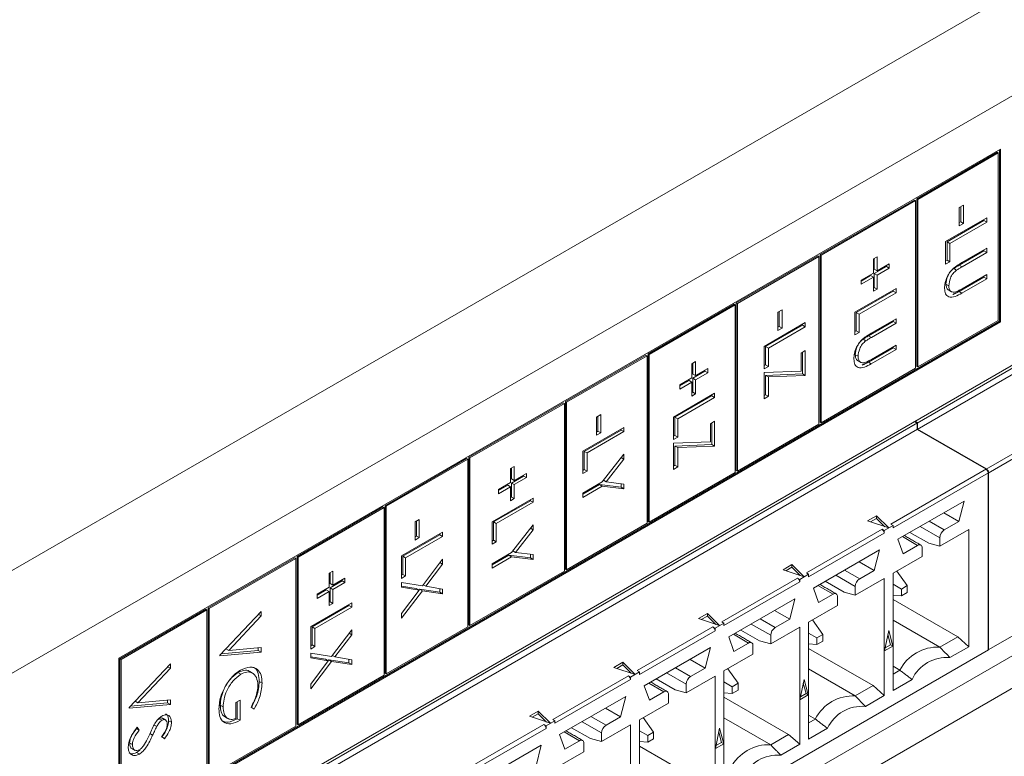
# Model space of a CAD drawing. Header units: inches. Extents: x 0.2 to 16.3, y 0.2 to 11.5.
# Tile 12 of 35: x 2.9 to 3.7, y 1.3 to 1.9. Entities that reach past the tile are written whole.
import ezdxf

# ---------------------------------------------------------------- set-up
doc = ezdxf.new("R2010")
doc.units = ezdxf.units.IN
doc.header["$MEASUREMENT"] = 0

msp = doc.modelspace()

# ---------------------------------------------------------------- linework, layer by layer
at = {"color": 7, "linetype": 'Continuous', "lineweight": 15}
for p, q in [((2.73228, 1.35861), (4.5783, 2.4243)), ((4.61554, 2.3598), (2.76952, 1.29411)), ((2.96327, 1.18059), (4.3327, 1.97115)), ((4.23588, 1.91275), (3.6444, 1.5713)), ((4.23588, 1.90739), (3.6444, 1.56594)), ((2.97677, 1.37476), (3.71403, 1.80037)), ((3.64393, 1.75883), (3.71124, 1.79769)), ((3.64486, 1.7583), (3.71217, 1.79715)), ((3.71124, 1.79769), (3.71217, 1.79715)), ((3.71217, 1.79715), (3.71217, 1.65704)), ((3.7131, 1.79983), (3.7131, 1.6565)), ((3.71403, 1.80037), (3.71403, 1.65596)), ((3.56315, 1.71219), (3.64208, 1.75776)), ((3.56407, 1.71166), (3.64301, 1.75723)), ((3.64208, 1.75776), (3.64301, 1.75723)), ((3.64301, 1.75723), (3.64301, 1.61711)), ((3.64393, 1.61871), (3.64393, 1.75883)), ((3.64393, 1.75883), (3.64486, 1.7583)), ((3.64486, 1.61818), (3.64486, 1.7583)), ((3.67958, 1.75147), (3.68311, 1.7535)), ((3.67958, 1.7362), (3.67958, 1.75147)), ((3.68075, 1.75214), (3.68075, 1.7396)), ((3.68311, 1.7535), (3.68311, 1.73824)), ((3.66813, 1.72297), (3.7025, 1.74282)), ((3.70014, 1.74061), (3.6693, 1.72281)), ((3.7025, 1.73925), (3.67165, 1.72144)), ((3.68075, 1.7396), (3.67958, 1.73892)), ((3.68311, 1.73824), (3.67958, 1.7362)), ((3.68075, 1.7396), (3.68311, 1.73824)), ((3.70014, 1.74145), (3.70014, 1.74061)), ((3.70014, 1.74061), (3.7025, 1.73925)), ((3.7025, 1.74282), (3.7025, 1.73925)), ((3.66813, 1.70414), (3.66813, 1.72297)), ((3.6693, 1.72281), (3.6693, 1.70754)), ((3.6693, 1.72281), (3.67165, 1.72144)), ((3.67165, 1.72144), (3.67165, 1.70618)), ((4.29527, 1.72309), (3.70379, 1.38163)), ((4.30913, 1.71475), (2.96327, 0.93781)), ((3.70014, 1.71517), (3.67955, 1.70328)), ((3.68174, 1.70539), (3.7025, 1.71737)), ((3.7025, 1.71381), (3.6819, 1.70192)), ((3.70014, 1.71601), (3.70014, 1.71517)), ((3.70014, 1.71517), (3.7025, 1.71381)), ((3.7025, 1.71737), (3.7025, 1.71381)), ((3.49312, 1.67177), (3.56129, 1.71112)), ((3.49405, 1.67124), (3.56222, 1.71059)), ((3.56129, 1.71112), (3.56222, 1.71059)), ((3.56222, 1.71059), (3.56222, 1.57047)), ((3.56315, 1.57208), (3.56315, 1.71219)), ((3.56315, 1.71219), (3.56407, 1.71166)), ((3.56407, 1.57154), (3.56407, 1.71166)), ((3.6077, 1.70845), (3.61079, 1.71023)), ((3.6077, 1.69674), (3.6077, 1.70845)), ((3.60843, 1.70887), (3.60843, 1.69988)), ((3.61079, 1.71023), (3.61079, 1.69852)), ((3.61079, 1.69852), (3.62092, 1.70437)), ((3.62092, 1.70437), (3.62092, 1.70081)), ((3.6693, 1.70754), (3.66813, 1.70686)), ((3.67165, 1.70618), (3.66813, 1.70414)), ((3.6693, 1.70754), (3.67165, 1.70618)), ((4.3327, 1.70115), (2.96327, 0.91059)), ((3.59757, 1.69089), (3.6077, 1.69674)), ((3.61857, 1.70217), (3.60843, 1.69632)), ((3.60843, 1.69988), (3.61079, 1.69852)), ((3.60843, 1.69632), (3.60843, 1.68462)), ((3.60843, 1.69632), (3.61079, 1.69496)), ((3.62092, 1.70081), (3.61079, 1.69496)), ((3.61857, 1.70301), (3.61857, 1.70217)), ((3.61857, 1.70217), (3.62092, 1.70081)), ((3.67498, 1.70048), (3.67733, 1.69912)), ((3.67955, 1.70328), (3.6819, 1.70192)), ((3.60535, 1.69454), (3.59757, 1.69005)), ((3.6077, 1.69318), (3.59757, 1.68733)), ((3.59757, 1.68733), (3.59757, 1.69089)), ((3.60535, 1.69454), (3.6077, 1.69318)), ((3.6077, 1.68147), (3.6077, 1.69318)), ((3.61079, 1.69496), (3.61079, 1.68325)), ((3.70014, 1.69329), (3.67938, 1.6813)), ((3.7025, 1.69193), (3.68174, 1.67994)), ((3.6819, 1.6836), (3.7025, 1.69549)), ((3.70014, 1.69413), (3.70014, 1.69329)), ((3.70014, 1.69329), (3.7025, 1.69193)), ((3.7025, 1.69549), (3.7025, 1.69193)), ((3.59228, 1.66392), (3.62665, 1.68376)), ((3.62429, 1.68156), (3.59345, 1.66375)), ((3.62665, 1.6802), (3.5958, 1.66239)), ((3.60843, 1.68462), (3.6077, 1.6842)), ((3.61079, 1.68325), (3.6077, 1.68147)), ((3.60843, 1.68462), (3.61079, 1.68325)), ((3.62429, 1.6824), (3.62429, 1.68156)), ((3.62429, 1.68156), (3.62665, 1.6802)), ((3.62665, 1.68376), (3.62665, 1.6802)), ((3.66841, 1.6875), (3.67077, 1.68614)), ((3.67938, 1.6813), (3.68174, 1.67994)), ((3.49312, 1.53165), (3.49312, 1.67177)), ((3.49312, 1.67177), (3.49405, 1.67124)), ((3.41943, 1.62923), (3.49127, 1.6707)), ((3.42036, 1.62869), (3.4922, 1.67016)), ((3.49127, 1.6707), (3.4922, 1.67016)), ((3.4922, 1.67016), (3.4922, 1.53005)), ((3.49405, 1.53112), (3.49405, 1.67124)), ((3.52789, 1.6639), (3.53141, 1.66593)), ((3.52789, 1.64863), (3.52789, 1.6639)), ((3.52906, 1.66457), (3.52906, 1.65203)), ((3.53141, 1.66593), (3.53141, 1.65066)), ((3.59228, 1.64509), (3.59228, 1.66392)), ((3.59345, 1.66375), (3.59345, 1.64849)), ((3.59345, 1.66375), (3.5958, 1.66239)), ((3.7131, 1.6565), (2.97677, 1.23142)), ((3.71403, 1.65596), (2.97677, 1.23035)), ((3.51643, 1.6354), (3.5508, 1.65524)), ((3.5508, 1.65524), (3.5508, 1.65168)), ((3.5958, 1.66239), (3.5958, 1.64713)), ((3.62429, 1.65612), (3.6037, 1.64423)), ((3.60589, 1.64633), (3.62665, 1.65832)), ((3.62429, 1.65696), (3.62429, 1.65612)), ((3.62429, 1.65612), (3.62665, 1.65476)), ((3.62665, 1.65832), (3.62665, 1.65476)), ((3.71217, 1.65704), (3.64486, 1.61818)), ((3.7131, 1.6565), (3.71403, 1.65596)), ((3.54845, 1.65304), (3.5176, 1.63523)), ((3.5508, 1.65168), (3.51996, 1.63387)), ((3.52906, 1.65203), (3.52789, 1.65135)), ((3.53141, 1.65066), (3.52789, 1.64863)), ((3.52906, 1.65203), (3.53141, 1.65066)), ((3.54845, 1.65388), (3.54845, 1.65304)), ((3.54845, 1.65304), (3.5508, 1.65168)), ((3.59345, 1.64849), (3.59228, 1.64781)), ((3.5958, 1.64713), (3.59228, 1.64509)), ((3.59345, 1.64849), (3.5958, 1.64713)), ((3.62665, 1.65476), (3.60606, 1.64287)), ((3.59913, 1.64143), (3.60148, 1.64007)), ((3.6037, 1.64423), (3.60606, 1.64287)), ((3.51643, 1.61657), (3.51643, 1.6354)), ((3.5176, 1.63523), (3.5176, 1.61997)), ((3.5176, 1.63523), (3.51996, 1.63387)), ((3.51996, 1.63387), (3.51996, 1.61861)), ((3.54728, 1.6298), (3.5508, 1.63183)), ((3.54845, 1.63047), (3.54845, 1.61233)), ((3.5508, 1.63183), (3.5508, 1.61097)), ((3.62429, 1.63423), (3.60353, 1.62225)), ((3.62665, 1.63287), (3.60589, 1.62089)), ((3.60606, 1.62455), (3.62665, 1.63644)), ((3.62429, 1.63508), (3.62429, 1.63423)), ((3.62429, 1.63423), (3.62665, 1.63287)), ((3.62665, 1.63644), (3.62665, 1.63287)), ((3.35027, 1.5893), (3.41758, 1.62816)), ((3.35119, 1.58877), (3.4185, 1.62762)), ((3.41758, 1.62816), (3.4185, 1.62762)), ((3.4185, 1.62762), (3.4185, 1.4875)), ((3.41943, 1.48911), (3.41943, 1.62923)), ((3.41943, 1.62923), (3.42036, 1.62869)), ((3.42036, 1.48858), (3.42036, 1.62869)), ((3.45601, 1.62087), (3.45909, 1.62265)), ((3.45909, 1.62265), (3.45909, 1.61095)), ((3.54728, 1.61468), (3.54728, 1.6298)), ((3.59257, 1.62845), (3.59492, 1.62709)), ((3.60353, 1.62225), (3.60589, 1.62089)), ((3.45601, 1.60917), (3.45601, 1.62087)), ((3.45673, 1.62129), (3.45673, 1.61231)), ((3.46687, 1.6146), (3.45673, 1.60875)), ((3.45909, 1.61095), (3.46923, 1.6168)), ((3.46687, 1.61544), (3.46687, 1.6146)), ((3.46687, 1.6146), (3.46923, 1.61324)), ((3.46923, 1.6168), (3.46923, 1.61324)), ((3.5176, 1.61997), (3.51643, 1.61929)), ((3.51996, 1.61861), (3.51643, 1.61657)), ((3.51643, 1.61352), (3.54728, 1.61468)), ((3.5176, 1.61997), (3.51996, 1.61861)), ((3.64301, 1.61711), (3.56407, 1.57154)), ((3.64393, 1.61871), (3.64486, 1.61818)), ((3.44587, 1.60332), (3.45601, 1.60917)), ((3.45365, 1.60697), (3.44587, 1.60248)), ((3.45601, 1.60561), (3.44587, 1.59976)), ((3.45365, 1.60697), (3.45601, 1.60561)), ((3.45601, 1.5939), (3.45601, 1.60561)), ((3.45673, 1.61231), (3.45909, 1.61095)), ((3.45673, 1.60875), (3.45673, 1.59704)), ((3.45673, 1.60875), (3.45909, 1.60739)), ((3.46923, 1.61324), (3.45909, 1.60739)), ((3.45909, 1.60739), (3.45909, 1.59568)), ((3.51643, 1.59164), (3.51643, 1.61352)), ((3.54845, 1.61233), (3.5176, 1.61117)), ((3.5176, 1.61117), (3.5176, 1.59503)), ((3.5176, 1.61117), (3.51996, 1.60981)), ((3.5508, 1.61097), (3.51996, 1.60981)), ((3.51996, 1.60981), (3.51996, 1.59367)), ((3.54845, 1.61233), (3.5508, 1.61097)), ((3.44587, 1.59976), (3.44587, 1.60332)), ((3.35027, 1.44918), (3.35027, 1.5893)), ((3.35027, 1.5893), (3.35119, 1.58877)), ((3.44058, 1.57635), (3.47496, 1.59619)), ((3.4726, 1.59399), (3.44175, 1.57618)), ((3.47496, 1.59263), (3.44411, 1.57482)), ((3.45673, 1.59704), (3.45601, 1.59662)), ((3.45909, 1.59568), (3.45601, 1.5939)), ((3.45673, 1.59704), (3.45909, 1.59568)), ((3.4726, 1.59483), (3.4726, 1.59399)), ((3.4726, 1.59399), (3.47496, 1.59263)), ((3.47496, 1.59619), (3.47496, 1.59263)), ((3.5176, 1.59503), (3.51643, 1.59436)), ((3.51996, 1.59367), (3.51643, 1.59164)), ((3.5176, 1.59503), (3.51996, 1.59367)), ((3.26948, 1.54266), (3.34841, 1.58823)), ((3.27041, 1.54213), (3.34934, 1.58769)), ((3.34841, 1.58823), (3.34934, 1.58769)), ((3.34934, 1.58769), (3.34934, 1.44758)), ((3.35119, 1.44865), (3.35119, 1.58877)), ((3.37619, 1.57632), (3.37972, 1.57836)), ((3.37619, 1.56106), (3.37619, 1.57632)), ((3.37736, 1.577), (3.37736, 1.56445)), ((3.37972, 1.57836), (3.37972, 1.56309)), ((3.44058, 1.55752), (3.44058, 1.57635)), ((3.44175, 1.57618), (3.44175, 1.56091)), ((3.44175, 1.57618), (3.44411, 1.57482)), ((3.44411, 1.57482), (3.44411, 1.55955)), ((3.47143, 1.57075), (3.47496, 1.57278)), ((3.47496, 1.57278), (3.47496, 1.55192)), ((3.64474, 1.57149), (3.64257, 1.57275)), ((3.70194, 1.53273), (3.78183, 1.57885)), ((3.78369, 1.57563), (3.70379, 1.52951)), ((3.64474, 1.57149), (2.96327, 1.17809)), ((3.64474, 1.56614), (2.96327, 1.17273)), ((3.36473, 1.54783), (3.39911, 1.56767)), ((3.39675, 1.56547), (3.3659, 1.54766)), ((3.37736, 1.56445), (3.37619, 1.56378)), ((3.37736, 1.56445), (3.37972, 1.56309)), ((3.39675, 1.56631), (3.39675, 1.56547)), ((3.39675, 1.56547), (3.39911, 1.56411)), ((3.39911, 1.56767), (3.39911, 1.56411)), ((3.47143, 1.55562), (3.47143, 1.57075)), ((3.4726, 1.57142), (3.4726, 1.55328)), ((3.56222, 1.57047), (3.49405, 1.53112)), ((3.56315, 1.57208), (3.56407, 1.57154)), ((3.64223, 1.57255), (3.6444, 1.5713)), ((3.6444, 1.5713), (3.6444, 1.56594)), ((3.70194, 1.53273), (3.6444, 1.56594)), ((3.64474, 1.56614), (3.64474, 1.57149)), ((3.70228, 1.53292), (3.64474, 1.56614)), ((3.39911, 1.56411), (3.36826, 1.5463)), ((3.37972, 1.56309), (3.37619, 1.56106)), ((3.44175, 1.56091), (3.44058, 1.56024)), ((3.44411, 1.55955), (3.44058, 1.55752)), ((3.44175, 1.56091), (3.44411, 1.55955)), ((3.44058, 1.55446), (3.47143, 1.55562)), ((3.44058, 1.53258), (3.44058, 1.55446)), ((3.4726, 1.55328), (3.44175, 1.55212)), ((3.44175, 1.55212), (3.44175, 1.53598)), ((3.44175, 1.55212), (3.44411, 1.55076)), ((3.47496, 1.55192), (3.44411, 1.55076)), ((3.44411, 1.55076), (3.44411, 1.53462)), ((3.4726, 1.55328), (3.47496, 1.55192)), ((3.19946, 1.50224), (3.26762, 1.54159)), ((3.20038, 1.50171), (3.26855, 1.54106)), ((3.26762, 1.54159), (3.26855, 1.54106)), ((3.26855, 1.54106), (3.26855, 1.40094)), ((3.26948, 1.40255), (3.26948, 1.54266)), ((3.26948, 1.54266), (3.27041, 1.54213)), ((3.27041, 1.40201), (3.27041, 1.54213)), ((3.36473, 1.529), (3.36473, 1.54783)), ((3.3659, 1.54766), (3.3659, 1.53239)), ((3.3659, 1.54766), (3.36826, 1.5463)), ((3.36826, 1.5463), (3.36826, 1.53103)), ((3.38107, 1.52215), (3.39911, 1.54528)), ((3.39911, 1.5412), (3.38434, 1.52224)), ((3.39692, 1.54247), (3.39911, 1.5412)), ((3.39911, 1.54528), (3.39911, 1.5412)), ((3.30431, 1.5333), (3.3074, 1.53508)), ((3.30431, 1.5216), (3.30431, 1.5333)), ((3.30504, 1.53372), (3.30504, 1.52474)), ((3.3074, 1.53508), (3.3074, 1.52338)), ((3.3659, 1.53239), (3.36473, 1.53172)), ((3.3659, 1.53239), (3.36826, 1.53103)), ((3.44175, 1.53598), (3.44058, 1.5353)), ((3.44411, 1.53462), (3.44058, 1.53258)), ((3.44175, 1.53598), (3.44411, 1.53462)), ((3.49312, 1.53165), (3.49405, 1.53112)), ((3.62238, 1.4868), (3.70228, 1.53292)), ((3.31517, 1.52703), (3.30504, 1.52118)), ((3.30504, 1.52474), (3.3074, 1.52338)), ((3.3074, 1.52338), (3.31753, 1.52923)), ((3.31753, 1.52567), (3.3074, 1.51981)), ((3.31517, 1.52787), (3.31517, 1.52703)), ((3.31517, 1.52703), (3.31753, 1.52567)), ((3.31753, 1.52923), (3.31753, 1.52567)), ((3.36826, 1.53103), (3.36473, 1.529)), ((3.38214, 1.52351), (3.38434, 1.52224)), ((3.4922, 1.53005), (3.42036, 1.48858)), ((3.70413, 1.52971), (3.62424, 1.48358)), ((3.70379, 1.38163), (3.70379, 1.52951)), ((3.70413, 1.38183), (3.70413, 1.52971)), ((3.29418, 1.51575), (3.30431, 1.5216)), ((3.30195, 1.51939), (3.29418, 1.5149)), ((3.30431, 1.51803), (3.29418, 1.51218)), ((3.29418, 1.51218), (3.29418, 1.51575)), ((3.30195, 1.51939), (3.30431, 1.51803)), ((3.30431, 1.50633), (3.30431, 1.51803)), ((3.30504, 1.52118), (3.30504, 1.50947)), ((3.30504, 1.52118), (3.3074, 1.51981)), ((3.3074, 1.51981), (3.3074, 1.50811)), ((3.36473, 1.51271), (3.38107, 1.52215)), ((3.37872, 1.51995), (3.36473, 1.51187)), ((3.38107, 1.51858), (3.36473, 1.50915)), ((3.39675, 1.51763), (3.37872, 1.51995)), ((3.37872, 1.51995), (3.38107, 1.51858)), ((3.39911, 1.51627), (3.38107, 1.51858)), ((3.38434, 1.52224), (3.39911, 1.52035)), ((3.39675, 1.52065), (3.39675, 1.51763)), ((3.39675, 1.51763), (3.39911, 1.51627)), ((3.39911, 1.52035), (3.39911, 1.51627)), ((3.28889, 1.48877), (3.32326, 1.50862)), ((3.30504, 1.50947), (3.30431, 1.50905)), ((3.3074, 1.50811), (3.30431, 1.50633)), ((3.30504, 1.50947), (3.3074, 1.50811)), ((3.3209, 1.50726), (3.3209, 1.50642)), ((3.32326, 1.50862), (3.32326, 1.50506)), ((3.36473, 1.50915), (3.36473, 1.51271)), ((3.12577, 1.4597), (3.1976, 1.50117)), ((3.12669, 1.45916), (3.19853, 1.50063)), ((3.1976, 1.50117), (3.19853, 1.50063)), ((3.19853, 1.50063), (3.19853, 1.36052)), ((3.19946, 1.36212), (3.19946, 1.50224)), ((3.19946, 1.50224), (3.20038, 1.50171)), ((3.20038, 1.36159), (3.20038, 1.50171)), ((3.3209, 1.50642), (3.29006, 1.48861)), ((3.32326, 1.50506), (3.29241, 1.48725)), ((3.3209, 1.50642), (3.32326, 1.50506)), ((3.62823, 1.4741), (3.68353, 1.50603)), ((3.68353, 1.50603), (3.67917, 1.48894)), ((3.2245, 1.48875), (3.22802, 1.49079)), ((3.22802, 1.49079), (3.22802, 1.47552)), ((3.60287, 1.48947), (3.61033, 1.49377)), ((3.61033, 1.49163), (3.60523, 1.48868)), ((3.61033, 1.49377), (3.62052, 1.48359)), ((3.61033, 1.49377), (3.61033, 1.49163)), ((3.61731, 1.48466), (3.61033, 1.49163)), ((3.67917, 1.48894), (3.66655, 1.49622)), ((3.2245, 1.47349), (3.2245, 1.48875)), ((3.22567, 1.48943), (3.22567, 1.47688)), ((3.28889, 1.46995), (3.28889, 1.48877)), ((3.29006, 1.48861), (3.29006, 1.47334)), ((3.29006, 1.48861), (3.29241, 1.48725)), ((3.29241, 1.48725), (3.29241, 1.47198)), ((3.30523, 1.46309), (3.32326, 1.48623)), ((3.32326, 1.48215), (3.30849, 1.46319)), ((3.32107, 1.48341), (3.32326, 1.48215)), ((3.32326, 1.48623), (3.32326, 1.48215)), ((3.4185, 1.4875), (3.35119, 1.44865)), ((3.41943, 1.48911), (3.42036, 1.48858)), ((3.55167, 1.44598), (3.61496, 1.48251)), ((3.62052, 1.48359), (3.60287, 1.48947)), ((3.61496, 1.48251), (3.61681, 1.48144)), ((3.62424, 1.48573), (3.61681, 1.48144)), ((3.62424, 1.48573), (3.62238, 1.4868)), ((3.62424, 1.48358), (3.62424, 1.48573)), ((3.64697, 1.48492), (3.6633, 1.47549)), ((3.66701, 1.48192), (3.65439, 1.48921)), ((3.6633, 1.46829), (3.68752, 1.48227)), ((3.67917, 1.48894), (3.66701, 1.48192)), ((3.68752, 1.48227), (3.68752, 1.38437)), ((3.21304, 1.46026), (3.24741, 1.4801)), ((3.24506, 1.4779), (3.21421, 1.46009)), ((3.24741, 1.47654), (3.21656, 1.45873)), ((3.22567, 1.47688), (3.2245, 1.47621)), ((3.22802, 1.47552), (3.2245, 1.47349)), ((3.22567, 1.47688), (3.22802, 1.47552)), ((3.24506, 1.47874), (3.24506, 1.4779)), ((3.24506, 1.4779), (3.24741, 1.47654)), ((3.24741, 1.4801), (3.24741, 1.47654)), ((3.61681, 1.4793), (3.55352, 1.44276)), ((3.61681, 1.48144), (3.61681, 1.4793)), ((3.63259, 1.46204), (3.62823, 1.4741)), ((3.63212, 1.47635), (3.64474, 1.46906)), ((3.63824, 1.47988), (3.65402, 1.47077)), ((3.6633, 1.47549), (3.6633, 1.46829)), ((3.29006, 1.47334), (3.28889, 1.47267)), ((3.29241, 1.47198), (3.28889, 1.46995)), ((3.29006, 1.47334), (3.29241, 1.47198)), ((3.64474, 1.46906), (3.63259, 1.46204)), ((3.64846, 1.45972), (3.64846, 1.46692)), ((3.6633, 1.46829), (3.65402, 1.47077)), ((3.05139, 1.41676), (3.12391, 1.45863)), ((3.05231, 1.41623), (3.12484, 1.45809)), ((3.12391, 1.45863), (3.12484, 1.45809)), ((3.12484, 1.45809), (3.12484, 1.31797)), ((3.12577, 1.31958), (3.12577, 1.4597)), ((3.12577, 1.4597), (3.12669, 1.45916)), ((3.12669, 1.31905), (3.12669, 1.45916)), ((3.21304, 1.44143), (3.21304, 1.46026)), ((3.21421, 1.46009), (3.21421, 1.44482)), ((3.21421, 1.46009), (3.21656, 1.45873)), ((3.21656, 1.45873), (3.21656, 1.44346)), ((3.23057, 1.43528), (3.24741, 1.45745)), ((3.24741, 1.45745), (3.24741, 1.45334)), ((3.28889, 1.45366), (3.30523, 1.46309)), ((3.30287, 1.46089), (3.28889, 1.45282)), ((3.30523, 1.45953), (3.28889, 1.4501)), ((3.3209, 1.45858), (3.30287, 1.46089)), ((3.30287, 1.46089), (3.30523, 1.45953)), ((3.32326, 1.45722), (3.30523, 1.45953)), ((3.30629, 1.46446), (3.30849, 1.46319)), ((3.30849, 1.46319), (3.32326, 1.4613)), ((3.3209, 1.4616), (3.3209, 1.45858)), ((3.3209, 1.45858), (3.32326, 1.45722)), ((3.32326, 1.4613), (3.32326, 1.45722)), ((3.55752, 1.43328), (3.61282, 1.46521)), ((3.61282, 1.46521), (3.60846, 1.44812)), ((3.62424, 1.44574), (3.64846, 1.45972)), ((3.24741, 1.45334), (3.23335, 1.43483)), ((3.24524, 1.4546), (3.24741, 1.45334)), ((3.28889, 1.4501), (3.28889, 1.45366)), ((3.35027, 1.44918), (3.35119, 1.44865)), ((3.53216, 1.44865), (3.53962, 1.45295)), ((3.53962, 1.45081), (3.53452, 1.44786)), ((3.53962, 1.45295), (3.54981, 1.44276)), ((3.53962, 1.45295), (3.53962, 1.45081)), ((3.5466, 1.44384), (3.53962, 1.45081)), ((3.60846, 1.44812), (3.59584, 1.4554)), ((3.15261, 1.44573), (3.1557, 1.44751)), ((3.15261, 1.43402), (3.15261, 1.44573)), ((3.15334, 1.44615), (3.15334, 1.43717)), ((3.1557, 1.44751), (3.1557, 1.4358)), ((3.1557, 1.4358), (3.16584, 1.44166)), ((3.16584, 1.44166), (3.16584, 1.43809)), ((3.21421, 1.44482), (3.21304, 1.44415)), ((3.21656, 1.44346), (3.21304, 1.44143)), ((3.21421, 1.44482), (3.21656, 1.44346)), ((3.34934, 1.44758), (3.27041, 1.40201)), ((3.48096, 1.40516), (3.54425, 1.44169)), ((3.54981, 1.44276), (3.53216, 1.44865)), ((3.54425, 1.44169), (3.5461, 1.44062)), ((3.55352, 1.44491), (3.5461, 1.44062)), ((3.55352, 1.44491), (3.55167, 1.44598)), ((3.55352, 1.44276), (3.55352, 1.44491)), ((3.57626, 1.4441), (3.59259, 1.43467)), ((3.5963, 1.4411), (3.58368, 1.44839)), ((3.59259, 1.42747), (3.61681, 1.44145)), ((3.60846, 1.44812), (3.5963, 1.4411)), ((3.61681, 1.44145), (3.61681, 1.34355)), ((3.62424, 1.34784), (3.62424, 1.44574)), ((3.62746, 1.4476), (3.63606, 1.43537)), ((3.14248, 1.42817), (3.15261, 1.43402)), ((3.16348, 1.43945), (3.15334, 1.4336)), ((3.15334, 1.43717), (3.1557, 1.4358)), ((3.15334, 1.4336), (3.15334, 1.4219)), ((3.15334, 1.4336), (3.1557, 1.43224)), ((3.16584, 1.43809), (3.1557, 1.43224)), ((3.16348, 1.4403), (3.16348, 1.43945)), ((3.16348, 1.43945), (3.16584, 1.43809)), ((3.21304, 1.43401), (3.21304, 1.43812)), ((3.21304, 1.43812), (3.23057, 1.43528)), ((3.22543, 1.43298), (3.21304, 1.43499)), ((3.22779, 1.43162), (3.21304, 1.43401)), ((3.22543, 1.43298), (3.22779, 1.43162)), ((3.23118, 1.43609), (3.23335, 1.43483)), ((3.23335, 1.43483), (3.24741, 1.43256)), ((3.24506, 1.43294), (3.24506, 1.42981)), ((3.5461, 1.43848), (3.48281, 1.40194)), ((3.5461, 1.44062), (3.5461, 1.43848)), ((3.56188, 1.42122), (3.55752, 1.43328)), ((3.56141, 1.43553), (3.57403, 1.42824)), ((3.56753, 1.43906), (3.58331, 1.42995)), ((3.59259, 1.43467), (3.59259, 1.42747)), ((3.62424, 1.43654), (3.63116, 1.43254)), ((3.63606, 1.43537), (3.63116, 1.43254)), ((3.63606, 1.42971), (3.63606, 1.43537)), ((3.15026, 1.43182), (3.14248, 1.42733)), ((3.15261, 1.43046), (3.14248, 1.42461)), ((3.14248, 1.42461), (3.14248, 1.42817)), ((3.15026, 1.43182), (3.15261, 1.43046)), ((3.15261, 1.41876), (3.15261, 1.43046)), ((3.1557, 1.43224), (3.1557, 1.42054)), ((3.21304, 1.41221), (3.22779, 1.43162)), ((3.23057, 1.43117), (3.21304, 1.40809)), ((3.22821, 1.43253), (3.2276, 1.43173)), ((3.24506, 1.42981), (3.22821, 1.43253)), ((3.22821, 1.43253), (3.23057, 1.43117)), ((3.24741, 1.42845), (3.23057, 1.43117)), ((3.24506, 1.42981), (3.24741, 1.42845)), ((3.24741, 1.43256), (3.24741, 1.42845)), ((3.57403, 1.42824), (3.56188, 1.42122)), ((3.57774, 1.4189), (3.57774, 1.4261)), ((3.59259, 1.42747), (3.58331, 1.42995)), ((3.63116, 1.42688), (3.62424, 1.4275)), ((3.63116, 1.43254), (3.63116, 1.42688)), ((3.63116, 1.42688), (3.63606, 1.42971)), ((3.05139, 1.27664), (3.05139, 1.41676)), ((3.05139, 1.41676), (3.05231, 1.41623)), ((3.05231, 1.27611), (3.05231, 1.41623)), ((3.13719, 1.4012), (3.17156, 1.42105)), ((3.16921, 1.41884), (3.13836, 1.40104)), ((3.17156, 1.41748), (3.14072, 1.39968)), ((3.15334, 1.4219), (3.15261, 1.42148)), ((3.1557, 1.42054), (3.15261, 1.41876)), ((3.15334, 1.4219), (3.1557, 1.42054)), ((3.16921, 1.41969), (3.16921, 1.41884)), ((3.16921, 1.41884), (3.17156, 1.41748)), ((3.17156, 1.42105), (3.17156, 1.41748)), ((3.4868, 1.39246), (3.54211, 1.42439)), ((3.54211, 1.42439), (3.53775, 1.4073)), ((3.55352, 1.40491), (3.57774, 1.4189)), ((3.62424, 1.42378), (3.67824, 1.3926)), ((2.97769, 1.37422), (3.04953, 1.41569)), ((2.97862, 1.37369), (3.05046, 1.41515)), ((3.04953, 1.41569), (3.05046, 1.41515)), ((3.05046, 1.41515), (3.05046, 1.27504)), ((3.06134, 1.37726), (3.09572, 1.4139)), ((3.09572, 1.41008), (3.06863, 1.38121)), ((3.09339, 1.41142), (3.09572, 1.41008)), ((3.09572, 1.4139), (3.09572, 1.41008)), ((3.21304, 1.40809), (3.21304, 1.41221)), ((3.46145, 1.40783), (3.46891, 1.41213)), ((3.46891, 1.40999), (3.46381, 1.40704)), ((3.46891, 1.41213), (3.4791, 1.40194)), ((3.46891, 1.41213), (3.46891, 1.40999)), ((3.47589, 1.40302), (3.46891, 1.40999)), ((3.53775, 1.4073), (3.52513, 1.41458)), ((3.13719, 1.38237), (3.13719, 1.4012)), ((3.13836, 1.40104), (3.13836, 1.38577)), ((3.13836, 1.40104), (3.14072, 1.39968)), ((3.26855, 1.40094), (3.20038, 1.36159)), ((3.26948, 1.40255), (3.27041, 1.40201)), ((3.41025, 1.36434), (3.47353, 1.40087)), ((3.4791, 1.40194), (3.46145, 1.40783)), ((3.47353, 1.40087), (3.47539, 1.3998)), ((3.48281, 1.40409), (3.47539, 1.3998)), ((3.47539, 1.3998), (3.47539, 1.39766)), ((3.48281, 1.40409), (3.48096, 1.40516)), ((3.48281, 1.40194), (3.48281, 1.40409)), ((3.50555, 1.40328), (3.52188, 1.39385)), ((3.52559, 1.40028), (3.51297, 1.40756)), ((3.52188, 1.38665), (3.5461, 1.40063)), ((3.53775, 1.4073), (3.52559, 1.40028)), ((3.5461, 1.40063), (3.5461, 1.30273)), ((3.55352, 1.30702), (3.55352, 1.40491)), ((3.56535, 1.39455), (3.55675, 1.40678)), ((3.62424, 1.40653), (3.6633, 1.38398)), ((3.14072, 1.39968), (3.14072, 1.38441)), ((3.15472, 1.37623), (3.17156, 1.3984)), ((3.17156, 1.39429), (3.1575, 1.37578)), ((3.16939, 1.39554), (3.17156, 1.39429)), ((3.17156, 1.3984), (3.17156, 1.39429)), ((3.47539, 1.39766), (3.4121, 1.36112)), ((3.49117, 1.3804), (3.4868, 1.39246)), ((3.4907, 1.39471), (3.50332, 1.38742)), ((3.49682, 1.39824), (3.5126, 1.38913)), ((3.52188, 1.39385), (3.52188, 1.38665)), ((3.56045, 1.39172), (3.55352, 1.39572)), ((3.56535, 1.39455), (3.56045, 1.39172)), ((3.56045, 1.39172), (3.56045, 1.38606)), ((3.56535, 1.38889), (3.56535, 1.39455)), ((3.61704, 1.38085), (3.62052, 1.39786)), ((3.62215, 1.38594), (3.61984, 1.39454)), ((3.62052, 1.39786), (3.624, 1.38487)), ((3.67824, 1.3926), (3.6633, 1.38398)), ((3.67824, 1.3926), (3.68752, 1.38437)), ((3.06863, 1.38121), (3.09572, 1.38362)), ((3.09336, 1.38341), (3.09336, 1.38116)), ((3.09572, 1.38362), (3.09572, 1.3798)), ((3.13836, 1.38577), (3.13719, 1.3851)), ((3.14072, 1.38441), (3.13719, 1.38237)), ((3.13836, 1.38577), (3.14072, 1.38441)), ((3.41609, 1.35164), (3.4714, 1.38357)), ((3.4714, 1.38357), (3.46704, 1.36648)), ((3.50332, 1.38742), (3.49117, 1.3804)), ((3.50703, 1.37808), (3.50703, 1.38528)), ((3.52188, 1.38665), (3.5126, 1.38913)), ((3.55352, 1.38668), (3.56045, 1.38606)), ((3.56045, 1.38606), (3.56535, 1.38889)), ((3.624, 1.38487), (3.61704, 1.38085)), ((3.61754, 1.38328), (3.62215, 1.38594)), ((3.62215, 1.38594), (3.624, 1.38487)), ((3.68752, 1.38437), (3.67173, 1.37526)), ((3.70413, 1.38183), (2.97123, 0.95873)), ((3.09572, 1.3798), (3.06134, 1.37675)), ((3.06134, 1.37675), (3.06134, 1.37726)), ((3.09336, 1.38116), (3.06243, 1.37842)), ((3.06631, 1.38255), (3.06863, 1.38121)), ((3.09336, 1.38116), (3.09572, 1.3798)), ((3.13719, 1.37496), (3.13719, 1.37907)), ((3.13719, 1.37907), (3.15472, 1.37623)), ((3.14958, 1.37393), (3.13719, 1.37593)), ((3.15533, 1.37703), (3.1575, 1.37578)), ((3.1575, 1.37578), (3.17156, 1.3735)), ((3.48281, 1.36409), (3.50703, 1.37808)), ((3.55352, 1.38296), (3.60753, 1.35178)), ((2.97677, 1.23035), (2.97677, 1.37476)), ((2.97769, 1.2341), (2.97769, 1.37422)), ((2.97769, 1.37422), (2.97862, 1.37369)), ((2.97862, 1.23357), (2.97862, 1.37369)), ((2.98549, 1.33348), (3.01987, 1.37011)), ((3.01755, 1.36764), (3.01987, 1.3663)), ((3.01987, 1.37011), (3.01987, 1.3663)), ((3.15194, 1.37257), (3.13719, 1.37496)), ((3.13719, 1.35315), (3.15194, 1.37257)), ((3.15472, 1.37211), (3.13719, 1.34904)), ((3.14958, 1.37393), (3.15194, 1.37257)), ((3.15236, 1.37348), (3.15176, 1.37267)), ((3.16921, 1.37075), (3.15236, 1.37348)), ((3.15236, 1.37348), (3.15472, 1.37211)), ((3.17156, 1.36939), (3.15472, 1.37211)), ((3.16921, 1.37389), (3.16921, 1.37075)), ((3.16921, 1.37075), (3.17156, 1.36939)), ((3.17156, 1.3735), (3.17156, 1.36939)), ((3.39074, 1.36701), (3.3982, 1.37131)), ((3.40839, 1.36112), (3.39074, 1.36701)), ((3.3982, 1.36917), (3.39309, 1.36622)), ((3.3982, 1.37131), (3.40839, 1.36112)), ((3.3982, 1.37131), (3.3982, 1.36917)), ((3.40517, 1.3622), (3.3982, 1.36917)), ((3.46704, 1.36648), (3.45442, 1.37376)), ((3.62424, 1.36796), (3.6299, 1.36469)), ((3.01987, 1.3663), (2.99278, 1.33743)), ((3.07632, 1.36268), (3.07868, 1.36132)), ((3.19853, 1.36052), (3.12669, 1.31905)), ((3.19946, 1.36212), (3.20038, 1.36159)), ((3.33954, 1.32352), (3.40282, 1.36005)), ((3.40282, 1.36005), (3.40468, 1.35898)), ((3.4121, 1.36327), (3.40468, 1.35898)), ((3.40468, 1.35898), (3.40468, 1.35684)), ((3.4121, 1.36327), (3.41025, 1.36434)), ((3.4121, 1.36112), (3.4121, 1.36327)), ((3.43484, 1.36246), (3.45117, 1.35303)), ((3.45488, 1.35946), (3.44226, 1.36674)), ((3.45117, 1.34583), (3.47539, 1.35981)), ((3.46704, 1.36648), (3.45488, 1.35946)), ((3.47539, 1.35981), (3.47539, 1.26191)), ((3.48281, 1.2662), (3.48281, 1.36409)), ((3.48604, 1.36596), (3.49464, 1.35373)), ((3.55352, 1.36571), (3.59259, 1.34316)), ((3.62424, 1.36142), (3.6299, 1.36469)), ((3.09424, 1.35524), (3.0966, 1.35387)), ((3.13719, 1.34904), (3.13719, 1.35315)), ((3.40468, 1.35684), (3.34139, 1.3203)), ((3.42046, 1.33958), (3.41609, 1.35164)), ((3.41999, 1.35389), (3.43261, 1.3466)), ((3.42611, 1.35742), (3.44189, 1.34831)), ((3.45117, 1.35303), (3.45117, 1.34583)), ((3.48281, 1.3549), (3.48974, 1.3509)), ((3.49464, 1.35373), (3.48974, 1.3509)), ((3.48974, 1.3509), (3.48974, 1.34524)), ((3.49464, 1.34807), (3.49464, 1.35373)), ((3.54633, 1.34003), (3.54981, 1.35704)), ((3.55144, 1.34512), (3.54913, 1.35372)), ((3.54981, 1.35704), (3.55329, 1.34405)), ((3.60753, 1.35178), (3.59259, 1.34316)), ((3.60753, 1.35178), (3.61681, 1.34355)), ((3.64003, 1.35695), (3.62424, 1.34784)), ((3.34538, 1.31082), (3.40069, 1.34275)), ((3.40069, 1.34275), (3.39633, 1.32566)), ((3.43261, 1.3466), (3.42046, 1.33958)), ((3.43632, 1.33726), (3.43632, 1.34446)), ((3.45117, 1.34583), (3.44189, 1.34831)), ((3.48974, 1.34524), (3.48281, 1.34586)), ((3.48281, 1.34214), (3.53682, 1.31096)), ((3.48974, 1.34524), (3.49464, 1.34807)), ((3.55329, 1.34405), (3.54633, 1.34003)), ((3.54683, 1.34246), (3.55144, 1.34512)), ((3.55144, 1.34512), (3.55329, 1.34405)), ((3.61681, 1.34355), (3.60102, 1.33444)), ((3.01987, 1.33602), (2.98549, 1.33297)), ((3.01751, 1.33738), (2.98658, 1.33463)), ((2.99046, 1.33877), (2.99278, 1.33743)), ((2.99278, 1.33743), (3.01987, 1.33983)), ((3.01751, 1.33963), (3.01751, 1.33738)), ((3.01751, 1.33738), (3.01987, 1.33602)), ((3.01987, 1.33983), (3.01987, 1.33602)), ((3.06163, 1.33538), (3.06399, 1.33402)), ((3.07456, 1.33757), (3.07809, 1.3396)), ((3.07456, 1.32434), (3.07456, 1.33757)), ((3.07573, 1.33824), (3.07573, 1.32417)), ((3.07809, 1.3396), (3.07809, 1.32281)), ((3.4121, 1.32327), (3.43632, 1.33726)), ((2.98549, 1.33297), (2.98549, 1.33348)), ((3.08985, 1.33214), (3.08734, 1.33375)), ((3.32003, 1.32619), (3.32749, 1.33049)), ((3.33768, 1.3203), (3.32003, 1.32619)), ((3.32749, 1.32835), (3.32238, 1.3254)), ((3.32749, 1.33049), (3.33768, 1.3203)), ((3.32749, 1.33049), (3.32749, 1.32835)), ((3.33446, 1.32138), (3.32749, 1.32835)), ((3.38417, 1.31864), (3.37155, 1.32592)), ((3.39633, 1.32566), (3.38371, 1.33294)), ((3.39633, 1.32566), (3.38417, 1.31864)), ((3.55352, 1.32714), (3.55919, 1.32387)), ((3.00607, 1.319), (3.00843, 1.31764)), ((3.01052, 1.32418), (3.01287, 1.32282)), ((3.01839, 1.32251), (3.02075, 1.32115)), ((3.12484, 1.31797), (3.05231, 1.27611)), ((3.07573, 1.32417), (3.07809, 1.32281)), ((3.12577, 1.31958), (3.12669, 1.31905)), ((3.26883, 1.2827), (3.33211, 1.31923)), ((3.33211, 1.31923), (3.33397, 1.31816)), ((3.34139, 1.32245), (3.33397, 1.31816)), ((3.33397, 1.31816), (3.33397, 1.31602)), ((3.34139, 1.32245), (3.33954, 1.32352)), ((3.34139, 1.3203), (3.34139, 1.32245)), ((3.36413, 1.32164), (3.38046, 1.31221)), ((3.38046, 1.30501), (3.40468, 1.31899)), ((3.40468, 1.31899), (3.40468, 1.22109)), ((3.4121, 1.22538), (3.4121, 1.32327)), ((3.41533, 1.32514), (3.42393, 1.31291)), ((3.48281, 1.32489), (3.52188, 1.30233)), ((3.55352, 1.3206), (3.55919, 1.32387)), ((2.99151, 1.31596), (2.99387, 1.3146)), ((2.99213, 1.31695), (2.99387, 1.3146)), ((3.00265, 1.31169), (3.00501, 1.31033)), ((3.01493, 1.30721), (3.01282, 1.30921)), ((3.33397, 1.31602), (3.27068, 1.27948)), ((3.34974, 1.29876), (3.34538, 1.31082)), ((3.34928, 1.31307), (3.3619, 1.30578)), ((3.3554, 1.3166), (3.37118, 1.30749)), ((3.38046, 1.31221), (3.38046, 1.30501)), ((3.4121, 1.31408), (3.41903, 1.31008)), ((3.42393, 1.31291), (3.41903, 1.31008)), ((3.41903, 1.31008), (3.41903, 1.30442)), ((3.42393, 1.30725), (3.42393, 1.31291)), ((3.47562, 1.29921), (3.4791, 1.31622)), ((3.48073, 1.3043), (3.47842, 1.3129)), ((3.4791, 1.31622), (3.48258, 1.30322)), ((3.53682, 1.31096), (3.52188, 1.30233)), ((3.53682, 1.31096), (3.5461, 1.30273)), ((3.56932, 1.31613), (3.55352, 1.30702)), ((2.98578, 1.30394), (2.98814, 1.30258)), ((3.27467, 1.27), (3.32998, 1.30193)), ((3.32998, 1.30193), (3.32562, 1.28483)), ((3.3619, 1.30578), (3.34974, 1.29876)), ((3.36561, 1.29644), (3.36561, 1.30364)), ((3.38046, 1.30501), (3.37118, 1.30749)), ((3.41903, 1.30442), (3.4121, 1.30504)), ((3.4121, 1.30132), (3.46611, 1.27014)), ((3.41903, 1.30442), (3.42393, 1.30725)), ((3.48258, 1.30322), (3.47562, 1.29921)), ((3.47612, 1.30164), (3.48073, 1.3043)), ((3.48073, 1.3043), (3.48258, 1.30322)), ((3.5461, 1.30273), (3.53031, 1.29362)), ((2.99156, 1.29593), (2.99392, 1.29457)), ((3.34139, 1.28245), (3.36561, 1.29644))]:
    msp.add_line(p, q, dxfattribs=at)
for centre, radius, start, end in [((3.69976, 1.52933), 0.00403, 2.60561, 57.39439), ((3.7001, 1.52952), 0.00403, 2.60561, 57.39439), ((3.61278, 1.47911), 0.00403, 2.60561, 57.39439), ((3.67136, 1.47512), 0.00807, 122.60554, 177.3943), ((3.64619, 1.46729), 0.00229, 350.78633, 129.20315), ((3.54207, 1.43829), 0.00403, 2.60561, 57.39439), ((3.60065, 1.4343), 0.00807, 122.60558, 177.39435), ((3.57548, 1.42647), 0.00229, 350.78611, 129.20325), ((3.47136, 1.39747), 0.00403, 2.60561, 57.39439), ((3.52994, 1.39348), 0.00807, 122.60552, 177.39442), ((3.50477, 1.38564), 0.00229, 350.78616, 129.20326), ((3.66144, 1.34862), 0.0354, 86.98954, 153.00508), ((3.66907, 1.34326), 0.0321, 85.23626, 154.75837), ((3.40065, 1.35665), 0.00403, 2.60561, 57.39439), ((3.45923, 1.35266), 0.00807, 122.60551, 177.39441), ((3.43406, 1.34482), 0.00229, 350.78633, 129.20315), ((3.59073, 1.3078), 0.0354, 86.98954, 153.00508), ((3.59836, 1.30244), 0.0321, 85.23627, 154.75836), ((3.32994, 1.31583), 0.00403, 2.60561, 57.39439), ((3.38852, 1.31184), 0.00807, 122.60554, 177.39438), ((3.36335, 1.304), 0.00229, 350.78646, 129.20325), ((3.52002, 1.26698), 0.0354, 86.98955, 153.00508), ((3.52764, 1.26162), 0.0321, 85.23627, 154.75836)]:
    msp.add_arc(centre, radius, start, end, dxfattribs=at)
for points, knots in [([(3.6745, 1.7005), (3.67584, 1.70153), (3.67824, 1.70337), (3.68067, 1.70477), (3.68174, 1.70539)], [0, 0, 0, 0, 0.5594976, 1, 1, 1, 1]), ([(3.66725, 1.68391), (3.66733, 1.68547), (3.66751, 1.68858), (3.66922, 1.69336), (3.67162, 1.69754), (3.67354, 1.69951), (3.6745, 1.7005)], [0, 0, 0, 0, 0.280219, 0.5599143, 0.7799507, 1, 1, 1, 1]), ([(3.67498, 1.70048), (3.67392, 1.69962), (3.67183, 1.69791), (3.66912, 1.69295), (3.66868, 1.68957), (3.66841, 1.6875)], [0, 0, 0, 0, 0.281057, 0.560822, 1, 1, 1, 1]), ([(3.67733, 1.69912), (3.67628, 1.69826), (3.67418, 1.69655), (3.67148, 1.69159), (3.67104, 1.68821), (3.67077, 1.68614)], [0, 0, 0, 0, 0.281057, 0.560822, 1, 1, 1, 1]), ([(3.67955, 1.70328), (3.67869, 1.70279), (3.67717, 1.70192), (3.67565, 1.70092), (3.67498, 1.70048)], [0, 0, 0, 0, 0.560126, 1, 1, 1, 1]), ([(3.6819, 1.70192), (3.68105, 1.70143), (3.67952, 1.70055), (3.678, 1.69956), (3.67733, 1.69912)], [0, 0, 0, 0, 0.560126, 1, 1, 1, 1]), ([(3.68174, 1.67994), (3.67982, 1.67887), (3.67602, 1.67674), (3.67094, 1.6762), (3.66773, 1.67897), (3.66741, 1.68226), (3.66725, 1.68391)], [0, 0, 0, 0, 0.281654, 0.56011, 0.780079, 1, 1, 1, 1]), ([(3.66841, 1.6875), (3.66853, 1.68649), (3.66875, 1.68446), (3.66974, 1.68287), (3.67057, 1.6826), (3.67065, 1.68258)], [0, 0, 0, 0, 0.473687, 0.947046, 1, 1, 1, 1]), ([(3.67077, 1.68614), (3.67087, 1.68511), (3.67108, 1.68304), (3.67253, 1.68123), (3.67444, 1.68053), (3.67586, 1.68079), (3.67657, 1.68092)], [0, 0, 0, 0, 0.279785, 0.559376, 0.779569, 1, 1, 1, 1]), ([(3.67657, 1.68092), (3.67756, 1.68135), (3.67933, 1.6821), (3.68112, 1.68314), (3.6819, 1.6836)], [0, 0, 0, 0, 0.559625, 1, 1, 1, 1]), ([(3.5914, 1.62485), (3.59149, 1.62641), (3.59166, 1.62953), (3.59337, 1.63431), (3.59578, 1.63848), (3.59769, 1.64046), (3.59865, 1.64144)], [0, 0, 0, 0, 0.280221, 0.559914, 0.779952, 1, 1, 1, 1]), ([(3.59913, 1.64143), (3.59808, 1.64057), (3.59598, 1.63885), (3.59328, 1.63389), (3.59284, 1.63051), (3.59257, 1.62845)], [0, 0, 0, 0, 0.281057, 0.560821, 1, 1, 1, 1]), ([(3.60148, 1.64007), (3.60043, 1.63921), (3.59834, 1.63749), (3.59563, 1.63253), (3.59519, 1.62915), (3.59492, 1.62709)], [0, 0, 0, 0, 0.281057, 0.560821, 1, 1, 1, 1]), ([(3.59865, 1.64144), (3.59999, 1.64247), (3.60239, 1.64431), (3.60482, 1.64572), (3.60589, 1.64633)], [0, 0, 0, 0, 0.5594987, 1, 1, 1, 1]), ([(3.6037, 1.64423), (3.60285, 1.64374), (3.60132, 1.64286), (3.5998, 1.64187), (3.59913, 1.64143)], [0, 0, 0, 0, 0.560124, 1, 1, 1, 1]), ([(3.60606, 1.64287), (3.6052, 1.64238), (3.60368, 1.6415), (3.60215, 1.64051), (3.60148, 1.64007)], [0, 0, 0, 0, 0.560124, 1, 1, 1, 1]), ([(3.60589, 1.62089), (3.60398, 1.61982), (3.60017, 1.61769), (3.59509, 1.61715), (3.59188, 1.61992), (3.59156, 1.62321), (3.5914, 1.62485)], [0, 0, 0, 0, 0.281655, 0.560111, 0.780081, 1, 1, 1, 1]), ([(3.59257, 1.62845), (3.59268, 1.62743), (3.5929, 1.62541), (3.5939, 1.62381), (3.59472, 1.62355), (3.59481, 1.62352)], [0, 0, 0, 0, 0.473691, 0.947042, 1, 1, 1, 1]), ([(3.59492, 1.62709), (3.59502, 1.62605), (3.59523, 1.62398), (3.59668, 1.62217), (3.59859, 1.62147), (3.60001, 1.62174), (3.60072, 1.62187)], [0, 0, 0, 0, 0.279788, 0.559377, 0.779569, 1, 1, 1, 1]), ([(3.60072, 1.62187), (3.60171, 1.62229), (3.60348, 1.62305), (3.60527, 1.62409), (3.60606, 1.62455)], [0, 0, 0, 0, 0.559625, 1, 1, 1, 1]), ([(3.07854, 1.3648), (3.08124, 1.36597), (3.08662, 1.36829), (3.09267, 1.36607), (3.09609, 1.36093), (3.09643, 1.35623), (3.0966, 1.35387)], [0, 0, 0, 0, 0.27959, 0.559072, 0.779412, 1, 1, 1, 1]), ([(3.0888, 1.36709), (3.08932, 1.36696), (3.09155, 1.36639), (3.09365, 1.36212), (3.09404, 1.35753), (3.09424, 1.35524)], [0, 0, 0, 0, 0.131008, 0.565259, 1, 1, 1, 1]), ([(3.07632, 1.36268), (3.07405, 1.36096), (3.0695, 1.35752), (3.0647, 1.34948), (3.06206, 1.34184), (3.06177, 1.33754), (3.06163, 1.33538)], [0, 0, 0, 0, 0.2790622, 0.5585846, 0.7792366, 1, 1, 1, 1]), ([(3.07868, 1.36132), (3.07641, 1.3596), (3.07186, 1.35616), (3.06706, 1.34812), (3.06441, 1.34048), (3.06413, 1.33617), (3.06399, 1.33402)], [0, 0, 0, 0, 0.2790622, 0.5585846, 0.7792366, 1, 1, 1, 1]), ([(3.06696, 1.35325), (3.06893, 1.35595), (3.07244, 1.36078), (3.07668, 1.36357), (3.07854, 1.3648)], [0, 0, 0, 0, 0.559317, 1, 1, 1, 1]), ([(3.0861, 1.3634), (3.08596, 1.36355), (3.08487, 1.3648), (3.08135, 1.36483), (3.078, 1.3634), (3.07632, 1.36268)], [0, 0, 0, 0, 0.06817, 0.534232, 1, 1, 1, 1]), ([(3.09307, 1.35196), (3.09281, 1.35432), (3.09228, 1.35903), (3.08861, 1.36278), (3.08381, 1.36361), (3.08039, 1.36208), (3.07868, 1.36132)], [0, 0, 0, 0, 0.279848, 0.559555, 0.779847, 1, 1, 1, 1]), ([(3.06046, 1.3323), (3.06075, 1.33617), (3.06128, 1.3431), (3.06522, 1.35015), (3.06696, 1.35325)], [0, 0, 0, 0, 0.5596176, 1, 1, 1, 1]), ([(3.08734, 1.33375), (3.08909, 1.33721), (3.09221, 1.3434), (3.09281, 1.34934), (3.09307, 1.35196)], [0, 0, 0, 0, 0.55984, 1, 1, 1, 1]), ([(3.09424, 1.35524), (3.09383, 1.35122), (3.0931, 1.34404), (3.08921, 1.33673), (3.08749, 1.33351)], [0, 0, 0, 0, 0.558578, 1, 1, 1, 1]), ([(3.0966, 1.35387), (3.09619, 1.34986), (3.09546, 1.34268), (3.09157, 1.33537), (3.08985, 1.33214)], [0, 0, 0, 0, 0.558578, 1, 1, 1, 1]), ([(3.06163, 1.33538), (3.06179, 1.33346), (3.0621, 1.3296), (3.06386, 1.3264), (3.06548, 1.32589), (3.0657, 1.32582)], [0, 0, 0, 0, 0.463323, 0.925662, 1, 1, 1, 1]), ([(3.06399, 1.33402), (3.06412, 1.33205), (3.06439, 1.32812), (3.06695, 1.32456), (3.07048, 1.32312), (3.0732, 1.32393), (3.07456, 1.32434)], [0, 0, 0, 0, 0.280254, 0.559913, 0.779941, 1, 1, 1, 1]), ([(3.00749, 1.32106), (3.00839, 1.32227), (3.00998, 1.32444), (3.01189, 1.32573), (3.01273, 1.3263)], [0, 0, 0, 0, 0.559842, 1, 1, 1, 1]), ([(3.01273, 1.3263), (3.01395, 1.32683), (3.01639, 1.3279), (3.01904, 1.32671), (3.0205, 1.32432), (3.02067, 1.32221), (3.02075, 1.32115)], [0, 0, 0, 0, 0.279553, 0.558797, 0.779377, 1, 1, 1, 1]), ([(3.01583, 1.32803), (3.01612, 1.32794), (3.01718, 1.32763), (3.01811, 1.32561), (3.0183, 1.32354), (3.01839, 1.32251)], [0, 0, 0, 0, 0.160105, 0.580012, 1, 1, 1, 1]), ([(3.07809, 1.32281), (3.07549, 1.32156), (3.07031, 1.31905), (3.06419, 1.32054), (3.06088, 1.32549), (3.0606, 1.33003), (3.06046, 1.3323)], [0, 0, 0, 0, 0.280352, 0.559368, 0.779371, 1, 1, 1, 1]), ([(3.00282, 1.31186), (3.00361, 1.31361), (3.00502, 1.31673), (3.00674, 1.31974), (3.00749, 1.32106)], [0, 0, 0, 0, 0.560415, 1, 1, 1, 1]), ([(3.00843, 1.31764), (3.00777, 1.31628), (3.0066, 1.31385), (3.00549, 1.31141), (3.00501, 1.31033)], [0, 0, 0, 0, 0.559905, 1, 1, 1, 1]), ([(3.01287, 1.32282), (3.01239, 1.3225), (3.01143, 1.32185), (3.00985, 1.32008), (3.00897, 1.31856), (3.00843, 1.31764)], [0, 0, 0, 0, 0.279949, 0.559773, 1, 1, 1, 1]), ([(3.01338, 1.32446), (3.01298, 1.32462), (3.01215, 1.32496), (3.01107, 1.32444), (3.01052, 1.32418)], [0, 0, 0, 0, 0.487532, 1, 1, 1, 1]), ([(3.01839, 1.32251), (3.01829, 1.32123), (3.01808, 1.31866), (3.01606, 1.31367), (3.0139, 1.31051), (3.01257, 1.30858)], [0, 0, 0, 0, 0.2797499, 0.5595006, 1, 1, 1, 1]), ([(3.01282, 1.30921), (3.01356, 1.31033), (3.01477, 1.31216), (3.01624, 1.31487), (3.01708, 1.3173), (3.01718, 1.31877), (3.01722, 1.31951)], [0, 0, 0, 0, 0.340408, 0.5604798, 0.780178, 1, 1, 1, 1]), ([(3.01722, 1.31951), (3.01717, 1.32029), (3.01706, 1.32183), (3.01599, 1.32315), (3.01452, 1.32358), (3.01342, 1.32307), (3.01287, 1.32282)], [0, 0, 0, 0, 0.280272, 0.55993, 0.77992, 1, 1, 1, 1]), ([(3.02075, 1.32115), (3.02065, 1.31987), (3.02044, 1.3173), (3.01842, 1.31231), (3.01625, 1.30915), (3.01493, 1.30721)], [0, 0, 0, 0, 0.2797499, 0.5595006, 1, 1, 1, 1]), ([(3.07573, 1.32417), (3.07308, 1.32282), (3.06821, 1.32034), (3.06453, 1.32186), (3.06285, 1.32256)], [0, 0, 0, 0, 0.543203, 1, 1, 1, 1]), ([(2.98461, 1.30054), (2.98474, 1.30208), (2.985, 1.30517), (2.98759, 1.31119), (2.9904, 1.31476), (2.99213, 1.31695)], [0, 0, 0, 0, 0.279879, 0.559664, 1, 1, 1, 1]), ([(2.99151, 1.31596), (2.98994, 1.31387), (2.98775, 1.31097), (2.98601, 1.3066), (2.98586, 1.30482), (2.98578, 1.30394)], [0, 0, 0, 0, 0.55932, 0.779783, 1, 1, 1, 1]), ([(2.99387, 1.3146), (2.9923, 1.31251), (2.99011, 1.30961), (2.98837, 1.30524), (2.98821, 1.30346), (2.98814, 1.30258)], [0, 0, 0, 0, 0.55932, 0.779783, 1, 1, 1, 1]), ([(3.00501, 1.31033), (3.00341, 1.30692), (3.00119, 1.30217), (2.99705, 1.29683), (2.99496, 1.29533), (2.99392, 1.29457)], [0, 0, 0, 0, 0.560115, 0.780285, 1, 1, 1, 1]), ([(2.99734, 1.30154), (2.99847, 1.30341), (3.0005, 1.30677), (3.00211, 1.3103), (3.00282, 1.31186)], [0, 0, 0, 0, 0.559496, 1, 1, 1, 1]), ([(2.98578, 1.30394), (2.98589, 1.30296), (2.9861, 1.30099), (2.98698, 1.29936), (2.98776, 1.29919), (2.98779, 1.29919)], [0, 0, 0, 0, 0.491308, 0.981903, 1, 1, 1, 1]), ([(2.98814, 1.30258), (2.98823, 1.30156), (2.98842, 1.29954), (2.98981, 1.29773), (2.99179, 1.29722), (2.99324, 1.29785), (2.99396, 1.29816)], [0, 0, 0, 0, 0.280277, 0.560147, 0.780151, 1, 1, 1, 1]), ([(2.99396, 1.29816), (2.99465, 1.29866), (2.99587, 1.29954), (2.99689, 1.30092), (2.99734, 1.30154)], [0, 0, 0, 0, 0.558992, 1, 1, 1, 1]), ([(2.99392, 1.29457), (2.99251, 1.29398), (2.98969, 1.2928), (2.9867, 1.29425), (2.98488, 1.29686), (2.9847, 1.29932), (2.98461, 1.30054)], [0, 0, 0, 0, 0.2791836, 0.5590867, 0.7794472, 1, 1, 1, 1]), ([(2.99156, 1.29593), (2.99012, 1.29528), (2.98769, 1.29418), (2.986, 1.29519), (2.98531, 1.2956)], [0, 0, 0, 0, 0.590797, 1, 1, 1, 1]), ([(2.99537, 1.29932), (2.99513, 1.29901), (2.99399, 1.29754), (2.99263, 1.29664), (2.99156, 1.29593)], [0, 0, 0, 0, 0.21534, 1, 1, 1, 1])]:
    msp.add_open_spline(points, degree=3, knots=knots, dxfattribs=at)
for points in [[(3.67033, 1.68269), (3.67328, 1.68099)], [(3.67938, 1.6813), (3.67414, 1.67875)], [(3.59449, 1.62364), (3.59743, 1.62194)], [(3.60353, 1.62225), (3.5983, 1.6197)], [(3.64737, 1.46932), (3.63366, 1.47724)], [(3.57666, 1.4285), (3.56295, 1.43642)], [(3.50595, 1.38768), (3.49224, 1.3956)], [(3.6633, 1.38398), (3.67173, 1.37526)], [(3.08887, 1.36203), (3.08592, 1.36373)], [(3.6299, 1.36469), (3.64003, 1.35695)], [(3.43524, 1.34686), (3.42153, 1.35478)], [(3.59259, 1.34316), (3.60102, 1.33444)], [(3.06533, 1.32584), (3.06828, 1.32414)], [(3.01052, 1.32418), (3.00936, 1.32332)], [(3.01604, 1.32295), (3.0131, 1.32465)], [(3.55919, 1.32387), (3.56932, 1.31613)], [(3.36453, 1.30604), (3.35082, 1.31395)], [(3.52188, 1.30233), (3.53031, 1.29362)], [(2.98749, 1.29933), (2.99043, 1.29763)]]:
    msp.add_open_spline(points, degree=1, dxfattribs=at)

doc.saveas('drawing.dxf')
